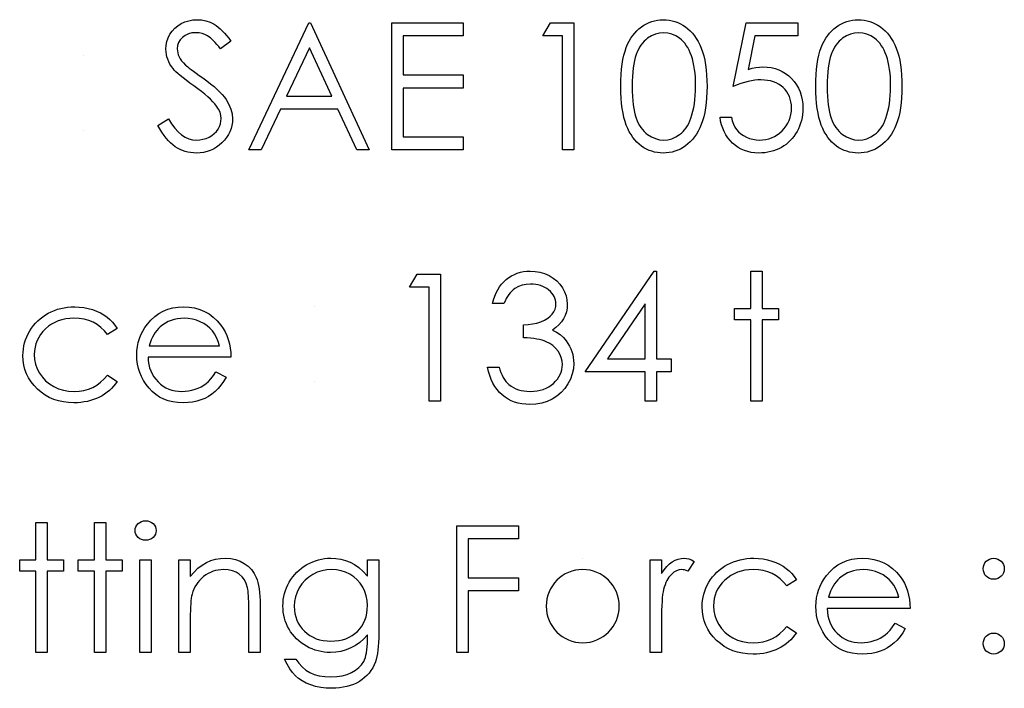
# Model space of a CAD drawing. Header units: inches. Extents: x 0.1 to 87.3, y 0.1 to 33.9.
# Tile 120 of 140: x 32.016 to 32.744, y 26.275 to 26.77. Entities that reach past the tile are written whole.
import ezdxf

# ---------------------------------------------------------------- set-up
doc = ezdxf.new("R2010")
doc.units = ezdxf.units.IN
doc.header["$MEASUREMENT"] = 0

msp = doc.modelspace()

# ---------------------------------------------------------------- linework, layer by layer
at = {"color": 7, "linetype": 'Continuous'}
for p, q in [((32.063474, 26.743183), (32.063474, 26.743183)), ((32.063474, 26.687894), (32.063474, 26.687894)), ((32.234147, 26.557405), (32.234147, 26.557405)), ((32.234147, 26.502117), (32.234147, 26.502117)), ((32.432502, 26.371627), (32.432501, 26.371627))]:
    msp.add_line(p, q, dxfattribs=at)
at = {"color": 7, "linetype": 'Continuous', "flags": 128}
for points in [[(32.118161, 26.691556), (32.126087, 26.696308), (32.126087, 26.696308), (32.128359, 26.692645), (32.130707, 26.689472), (32.133148, 26.686786), (32.135683, 26.684589), (32.138294, 26.68288), (32.140998, 26.681659), (32.143796, 26.680927), (32.14667, 26.680683), (32.14667, 26.680683), (32.14913, 26.680814), (32.151515, 26.681227), (32.153825, 26.681903), (32.15606, 26.682861), (32.158125, 26.684044), (32.159928, 26.685434), (32.161468, 26.686993), (32.162745, 26.688739), (32.163741, 26.690617), (32.164473, 26.692552), (32.164886, 26.694523), (32.165037, 26.69657), (32.165037, 26.69657), (32.16483, 26.698899), (32.164191, 26.701228), (32.16314, 26.7035), (32.161675, 26.705773), (32.161675, 26.705773), (32.160398, 26.707369), (32.158895, 26.70904), (32.15713, 26.710787), (32.155139, 26.712627), (32.152905, 26.714524), (32.150444, 26.716515), (32.147721, 26.718581), (32.144773, 26.720722), (32.144773, 26.720722), (32.141824, 26.722844), (32.139176, 26.724834), (32.136829, 26.726656), (32.134763, 26.728328), (32.132979, 26.729849), (32.131495, 26.731201), (32.130312, 26.732422), (32.129411, 26.733473), (32.129411, 26.733473), (32.12819, 26.735145), (32.12712, 26.736835), (32.126218, 26.738563), (32.125486, 26.740347), (32.124904, 26.742131), (32.12449, 26.743971), (32.124246, 26.745849), (32.124171, 26.747746), (32.124171, 26.747746), (32.124359, 26.750713), (32.124922, 26.753568), (32.125843, 26.756272), (32.127138, 26.758845), (32.128791, 26.761211), (32.130725, 26.763334), (32.132979, 26.765155), (32.135514, 26.766733), (32.138275, 26.767991), (32.141167, 26.768911), (32.144153, 26.769437), (32.147271, 26.769625), (32.147271, 26.769625), (32.150576, 26.769418), (32.153787, 26.76878), (32.156867, 26.767709), (32.159853, 26.766226), (32.161337, 26.765287), (32.16282, 26.764179), (32.164342, 26.762883), (32.165882, 26.761418), (32.16744, 26.759765), (32.169018, 26.757944), (32.170633, 26.755934), (32.172248, 26.753756), (32.172248, 26.753756), (32.164642, 26.74799), (32.164642, 26.74799), (32.163252, 26.749756), (32.161919, 26.751352), (32.160642, 26.752798), (32.159402, 26.754075), (32.158238, 26.755202), (32.157111, 26.756178), (32.156022, 26.757005), (32.155008, 26.757662), (32.15298, 26.758695), (32.150858, 26.759427), (32.148642, 26.759859), (32.146332, 26.760009), (32.146332, 26.760009), (32.143439, 26.759803), (32.140829, 26.759146), (32.1385, 26.758075), (32.136434, 26.756573), (32.134744, 26.75477), (32.133542, 26.75276), (32.132829, 26.750544), (32.132585, 26.74814), (32.132585, 26.74814), (32.13266, 26.746638), (32.132923, 26.745154), (32.133317, 26.74369), (32.133899, 26.742244), (32.134707, 26.740779), (32.135777, 26.739258), (32.137129, 26.73768), (32.138763, 26.736027), (32.138763, 26.736027), (32.139383, 26.735483), (32.140266, 26.734769), (32.14143, 26.733886), (32.142876, 26.732797), (32.144585, 26.731539), (32.146576, 26.730112), (32.148829, 26.728497), (32.151365, 26.726694), (32.151365, 26.726694), (32.154407, 26.724459), (32.157205, 26.722299), (32.159741, 26.720196), (32.162032, 26.718149), (32.164079, 26.716177), (32.165882, 26.714261), (32.16744, 26.712402), (32.168736, 26.710599), (32.170802, 26.707069), (32.172267, 26.703538), (32.173149, 26.699988), (32.17345, 26.696439), (32.17345, 26.696439), (32.173337, 26.693922), (32.172962, 26.691481), (32.172361, 26.689134), (32.171497, 26.686861), (32.170408, 26.684664), (32.169055, 26.682561), (32.167478, 26.680551), (32.165637, 26.678617), (32.163628, 26.676851), (32.161525, 26.675311), (32.159309, 26.674016), (32.156999, 26.672964), (32.154576, 26.672138), (32.152041, 26.671537), (32.149412, 26.67118), (32.14667, 26.671067), (32.14667, 26.671067), (32.144547, 26.671142), (32.142463, 26.671368), (32.140435, 26.671724), (32.138463, 26.67225), (32.136547, 26.672908), (32.134669, 26.673715), (32.132848, 26.674673), (32.131063, 26.675781), (32.129336, 26.677058), (32.127645, 26.678542), (32.125974, 26.680213), (32.12434, 26.682091), (32.122744, 26.684157), (32.121185, 26.686429), (32.119664, 26.688889), (32.118162, 26.691556)], [(32.231142, 26.767221), (32.274412, 26.673471), (32.274412, 26.673471), (32.265266, 26.673471), (32.265266, 26.673471), (32.251406, 26.703519), (32.251406, 26.703519), (32.208907, 26.703519), (32.208907, 26.703519), (32.194653, 26.673471), (32.194653, 26.673471), (32.185469, 26.673471), (32.185469, 26.673471), (32.22994, 26.767221), (32.22994, 26.767221), (32.231142, 26.767221)], [(32.291238, 26.767221), (32.344123, 26.767221), (32.344123, 26.767221), (32.344123, 26.757606), (32.344123, 26.757606), (32.299652, 26.757606), (32.299652, 26.757606), (32.299652, 26.728759), (32.299652, 26.728759), (32.344123, 26.728759), (32.344123, 26.728759), (32.344123, 26.719144), (32.344123, 26.719144), (32.299652, 26.719144), (32.299652, 26.719144), (32.299652, 26.683086), (32.299652, 26.683086), (32.344123, 26.683086), (32.344123, 26.683086), (32.344123, 26.673471), (32.344123, 26.673471), (32.291238, 26.673471), (32.291238, 26.673471), (32.291238, 26.767221)], [(32.40852, 26.767221), (32.425854, 26.767221), (32.425854, 26.767221), (32.425854, 26.673471), (32.425854, 26.673471), (32.41744, 26.673471), (32.41744, 26.673471), (32.41744, 26.757606), (32.41744, 26.757606), (32.403017, 26.757606), (32.403017, 26.757606), (32.40852, 26.767221)], [(32.460709, 26.720308), (32.460766, 26.724816), (32.460954, 26.72906), (32.461273, 26.73306), (32.461705, 26.736779), (32.46225, 26.740234), (32.462944, 26.743427), (32.463752, 26.746356), (32.464672, 26.749023), (32.465705, 26.751483), (32.466851, 26.753793), (32.468109, 26.755934), (32.469461, 26.757944), (32.470907, 26.759784), (32.472447, 26.761474), (32.4741, 26.762995), (32.475865, 26.764385), (32.477706, 26.765606), (32.479602, 26.766676), (32.481537, 26.767578), (32.483546, 26.76831), (32.485593, 26.768892), (32.487697, 26.769306), (32.489837, 26.76955), (32.492053, 26.769625), (32.492053, 26.769625), (32.494288, 26.76955), (32.496486, 26.769306), (32.498608, 26.768892), (32.500692, 26.76831), (32.502721, 26.767578), (32.504692, 26.766676), (32.506627, 26.765606), (32.508486, 26.764366), (32.51027, 26.762977), (32.511979, 26.761399), (32.513575, 26.759671), (32.515078, 26.757793), (32.516486, 26.755728), (32.517801, 26.753512), (32.519003, 26.751127), (32.52013, 26.748572), (32.521125, 26.745831), (32.522008, 26.742863), (32.52274, 26.739671), (32.523341, 26.736253), (32.523811, 26.732609), (32.524149, 26.728722), (32.524336, 26.724628), (32.524412, 26.720308), (32.524412, 26.720308), (32.524336, 26.716008), (32.524149, 26.711933), (32.523811, 26.708064), (32.52336, 26.704439), (32.522759, 26.70104), (32.522026, 26.697866), (32.521181, 26.694899), (32.520186, 26.692176), (32.519078, 26.689641), (32.517876, 26.687274), (32.51658, 26.685058), (32.515172, 26.682992), (32.513669, 26.681096), (32.512054, 26.679368), (32.510345, 26.67779), (32.508542, 26.676382), (32.506664, 26.675142), (32.50473, 26.674053), (32.502739, 26.673152), (32.500711, 26.672401), (32.498627, 26.671818), (32.496486, 26.671405), (32.494288, 26.671142), (32.492053, 26.671067), (32.492053, 26.671067), (32.489837, 26.671142), (32.487697, 26.671386), (32.485593, 26.6718), (32.483565, 26.672363), (32.481574, 26.673077), (32.47964, 26.673978), (32.477762, 26.67503), (32.47594, 26.676232), (32.474194, 26.677603), (32.472541, 26.679124), (32.471001, 26.680814), (32.469555, 26.682673), (32.468203, 26.684664), (32.466945, 26.686824), (32.46578, 26.689152), (32.464729, 26.691631), (32.46379, 26.694317), (32.462963, 26.697265), (32.462287, 26.700477), (32.461724, 26.703932), (32.461273, 26.707632), (32.460954, 26.711613), (32.460766, 26.715839), (32.46071, 26.720308)], [(32.591719, 26.767221), (32.591719, 26.757606), (32.591719, 26.757606), (32.559831, 26.757606), (32.559831, 26.757606), (32.554779, 26.732947), (32.554779, 26.732947), (32.557765, 26.733736), (32.560601, 26.734318), (32.563286, 26.734656), (32.565822, 26.734769), (32.565822, 26.734769), (32.568958, 26.734638), (32.571963, 26.734224), (32.574817, 26.733548), (32.57754, 26.732609), (32.580113, 26.731407), (32.582536, 26.729924), (32.584827, 26.728177), (32.586987, 26.726149), (32.58894, 26.723914), (32.59063, 26.721548), (32.592076, 26.719013), (32.59324, 26.716346), (32.594161, 26.71351), (32.594799, 26.710524), (32.595194, 26.707388), (32.595325, 26.704101), (32.595325, 26.704101), (32.59525, 26.70181), (32.595062, 26.699556), (32.594724, 26.697359), (32.594255, 26.6952), (32.593654, 26.693096), (32.592921, 26.691049), (32.592038, 26.68904), (32.591043, 26.687068), (32.589935, 26.68519), (32.588714, 26.683424), (32.587419, 26.681772), (32.586029, 26.680232), (32.584526, 26.678805), (32.58293, 26.67749), (32.581259, 26.676288), (32.579475, 26.675199), (32.577615, 26.674222), (32.575681, 26.673396), (32.57369, 26.672682), (32.571625, 26.6721), (32.569484, 26.671649), (32.567268, 26.67133), (32.564976, 26.671123), (32.562629, 26.671067), (32.562629, 26.671067), (32.559831, 26.67118), (32.557145, 26.671537), (32.554572, 26.6721), (32.552112, 26.672908), (32.549765, 26.673941), (32.54753, 26.675218), (32.545389, 26.676701), (32.543379, 26.678429), (32.54152, 26.680345), (32.539867, 26.682392), (32.538403, 26.68457), (32.537126, 26.686899), (32.536055, 26.68934), (32.535191, 26.691932), (32.534515, 26.694655), (32.534027, 26.697509), (32.534027, 26.697509), (32.54244, 26.697509), (32.54244, 26.697509), (32.543116, 26.694843), (32.54398, 26.692458), (32.545051, 26.690317), (32.546309, 26.688439), (32.547793, 26.686786), (32.549502, 26.685302), (32.551436, 26.683969), (32.553596, 26.682823), (32.555887, 26.681884), (32.558253, 26.681227), (32.560657, 26.680814), (32.563117, 26.680683), (32.563117, 26.680683), (32.565521, 26.680795), (32.567831, 26.681114), (32.570066, 26.68164), (32.572207, 26.682392), (32.574254, 26.683331), (32.576226, 26.684514), (32.578104, 26.685885), (32.579907, 26.687481), (32.58154, 26.689227), (32.582968, 26.691087), (32.58417, 26.693059), (32.585165, 26.695124), (32.585935, 26.697303), (32.58648, 26.699575), (32.586799, 26.70196), (32.586912, 26.704458), (32.586912, 26.704458), (32.586818, 26.706712), (32.586536, 26.708853), (32.586048, 26.710881), (32.585372, 26.712796), (32.584508, 26.714618), (32.583456, 26.716327), (32.582198, 26.717923), (32.580752, 26.719407), (32.579155, 26.720759), (32.577409, 26.721924), (32.57555, 26.7229), (32.573559, 26.723726), (32.571437, 26.724346), (32.569183, 26.724797), (32.566817, 26.72506), (32.5643, 26.725154), (32.5643, 26.725154), (32.562122, 26.725079), (32.559812, 26.724853), (32.557408, 26.724478), (32.554873, 26.723952), (32.552244, 26.723276), (32.549483, 26.722449), (32.546628, 26.721473), (32.543642, 26.720346), (32.543642, 26.720346), (32.553258, 26.767221), (32.553258, 26.767221), (32.591719, 26.767221)], [(32.60494, 26.720308), (32.604997, 26.724816), (32.605184, 26.72906), (32.605504, 26.73306), (32.605936, 26.736779), (32.60648, 26.740234), (32.607175, 26.743427), (32.607983, 26.746356), (32.608903, 26.749023), (32.609936, 26.751483), (32.611081, 26.753793), (32.61234, 26.755934), (32.613692, 26.757944), (32.615138, 26.759784), (32.616678, 26.761474), (32.618331, 26.762995), (32.620096, 26.764385), (32.621936, 26.765606), (32.623833, 26.766676), (32.625767, 26.767578), (32.627777, 26.76831), (32.629824, 26.768892), (32.631927, 26.769306), (32.634068, 26.76955), (32.636284, 26.769625), (32.636284, 26.769625), (32.638519, 26.76955), (32.640716, 26.769306), (32.642838, 26.768892), (32.644923, 26.76831), (32.646951, 26.767578), (32.648923, 26.766676), (32.650858, 26.765606), (32.652717, 26.764366), (32.654501, 26.762977), (32.65621, 26.761399), (32.657806, 26.759671), (32.659309, 26.757793), (32.660717, 26.755728), (32.662032, 26.753512), (32.663234, 26.751127), (32.66436, 26.748572), (32.665356, 26.745831), (32.666238, 26.742863), (32.666971, 26.739671), (32.667572, 26.736253), (32.668041, 26.732609), (32.668379, 26.728722), (32.668567, 26.724628), (32.668642, 26.720308), (32.668642, 26.720308), (32.668567, 26.716008), (32.668379, 26.711933), (32.668041, 26.708064), (32.667591, 26.704439), (32.66699, 26.70104), (32.666257, 26.697866), (32.665412, 26.694899), (32.664417, 26.692176), (32.663309, 26.689641), (32.662107, 26.687274), (32.660811, 26.685058), (32.659402, 26.682992), (32.6579, 26.681096), (32.656285, 26.679368), (32.654576, 26.67779), (32.652773, 26.676382), (32.650895, 26.675142), (32.648961, 26.674053), (32.64697, 26.673152), (32.644942, 26.672401), (32.642857, 26.671818), (32.640716, 26.671405), (32.638519, 26.671142), (32.636284, 26.671067), (32.636284, 26.671067), (32.634068, 26.671142), (32.631927, 26.671386), (32.629824, 26.6718), (32.627796, 26.672363), (32.625805, 26.673077), (32.623871, 26.673978), (32.621993, 26.67503), (32.620171, 26.676232), (32.618424, 26.677603), (32.616772, 26.679124), (32.615232, 26.680814), (32.613786, 26.682673), (32.612434, 26.684664), (32.611175, 26.686824), (32.610011, 26.689152), (32.608959, 26.691631), (32.60802, 26.694317), (32.607194, 26.697265), (32.606518, 26.700477), (32.605954, 26.703932), (32.605504, 26.707632), (32.605184, 26.711613), (32.604997, 26.715839), (32.60494, 26.720308)], [(32.469123, 26.720346), (32.469161, 26.71659), (32.469311, 26.713059), (32.469536, 26.709754), (32.469837, 26.706712), (32.47025, 26.703895), (32.470738, 26.701303), (32.47132, 26.698956), (32.471996, 26.696852), (32.472766, 26.694918), (32.473611, 26.693115), (32.474532, 26.691425), (32.475546, 26.689866), (32.476654, 26.68842), (32.477837, 26.687087), (32.479114, 26.685885), (32.480466, 26.684795), (32.483321, 26.682992), (32.48625, 26.681715), (32.489255, 26.680945), (32.492335, 26.680683), (32.492335, 26.680683), (32.495434, 26.680927), (32.498439, 26.681697), (32.501331, 26.682936), (32.504129, 26.684701), (32.505462, 26.685772), (32.506702, 26.686955), (32.507866, 26.688288), (32.508956, 26.689735), (32.509951, 26.691293), (32.510871, 26.693002), (32.511697, 26.694824), (32.512449, 26.696777), (32.512449, 26.696777), (32.513275, 26.699294), (32.514007, 26.701923), (32.514608, 26.704683), (32.515115, 26.707557), (32.515491, 26.710562), (32.515773, 26.713698), (32.515942, 26.716966), (32.515998, 26.720346), (32.515998, 26.720346), (32.515942, 26.723726), (32.51581, 26.726957), (32.515547, 26.730018), (32.515209, 26.732929), (32.514759, 26.735689), (32.514233, 26.738281), (32.513575, 26.740722), (32.512843, 26.743014), (32.512017, 26.745154), (32.511115, 26.747126), (32.510139, 26.748967), (32.509087, 26.750657), (32.50796, 26.752197), (32.506739, 26.753587), (32.505462, 26.754826), (32.50411, 26.755915), (32.501274, 26.7577), (32.498382, 26.758995), (32.495396, 26.759747), (32.492335, 26.760009), (32.492335, 26.760009), (32.489236, 26.759747), (32.486213, 26.758995), (32.483302, 26.7577), (32.480466, 26.755915), (32.479114, 26.754845), (32.477856, 26.753643), (32.476673, 26.75231), (32.475583, 26.750864), (32.474569, 26.749305), (32.47363, 26.747615), (32.472785, 26.745812), (32.472015, 26.743877), (32.471339, 26.741774), (32.470757, 26.739427), (32.47025, 26.736854), (32.469855, 26.734018), (32.469536, 26.730957), (32.469311, 26.72767), (32.469161, 26.724121), (32.469123, 26.720346)], [(32.613353, 26.720346), (32.613391, 26.71659), (32.613542, 26.713059), (32.613767, 26.709754), (32.614067, 26.706712), (32.614481, 26.703895), (32.614969, 26.701303), (32.615551, 26.698956), (32.616227, 26.696852), (32.616997, 26.694918), (32.617842, 26.693115), (32.618762, 26.691425), (32.619777, 26.689866), (32.620885, 26.68842), (32.622068, 26.687087), (32.623345, 26.685885), (32.624697, 26.684795), (32.627552, 26.682992), (32.630481, 26.681715), (32.633486, 26.680945), (32.636566, 26.680683), (32.636566, 26.680683), (32.639665, 26.680927), (32.642669, 26.681697), (32.645562, 26.682936), (32.64836, 26.684701), (32.649693, 26.685772), (32.650933, 26.686955), (32.652097, 26.688288), (32.653186, 26.689735), (32.654182, 26.691293), (32.655102, 26.693002), (32.655928, 26.694824), (32.656679, 26.696777), (32.656679, 26.696777), (32.657506, 26.699294), (32.658238, 26.701923), (32.658839, 26.704683), (32.659346, 26.707557), (32.659722, 26.710562), (32.660003, 26.713698), (32.660172, 26.716966), (32.660229, 26.720346), (32.660229, 26.720346), (32.660172, 26.723726), (32.660041, 26.726957), (32.659778, 26.730018), (32.65944, 26.732929), (32.658989, 26.735689), (32.658463, 26.738281), (32.657806, 26.740722), (32.657074, 26.743014), (32.656247, 26.745154), (32.655346, 26.747126), (32.654369, 26.748967), (32.653318, 26.750657), (32.652191, 26.752197), (32.65097, 26.753587), (32.649693, 26.754826), (32.648341, 26.755915), (32.645505, 26.7577), (32.642613, 26.758995), (32.639627, 26.759747), (32.636566, 26.760009), (32.636566, 26.760009), (32.633467, 26.759747), (32.630444, 26.758995), (32.627533, 26.7577), (32.624697, 26.755915), (32.623345, 26.754845), (32.622087, 26.753643), (32.620903, 26.75231), (32.619814, 26.750864), (32.6188, 26.749305), (32.617861, 26.747615), (32.617016, 26.745812), (32.616246, 26.743877), (32.61557, 26.741774), (32.614988, 26.739427), (32.614481, 26.736854), (32.614086, 26.734018), (32.613767, 26.730957), (32.613542, 26.72767), (32.613391, 26.724121), (32.613354, 26.720346)], [(32.230447, 26.748948), (32.21347, 26.713134), (32.21347, 26.713134), (32.246974, 26.713134), (32.246974, 26.713134), (32.230447, 26.748948)], [(32.309962, 26.581443), (32.327296, 26.581443), (32.327296, 26.581443), (32.327296, 26.487693), (32.327296, 26.487693), (32.318883, 26.487693), (32.318883, 26.487693), (32.318883, 26.571828), (32.318883, 26.571828), (32.30446, 26.571828), (32.30446, 26.571828), (32.309962, 26.581443)], [(32.374171, 26.559809), (32.365758, 26.559809), (32.365758, 26.559809), (32.36649, 26.562626), (32.367392, 26.565255), (32.368424, 26.567734), (32.369626, 26.570044), (32.37096, 26.572185), (32.372462, 26.574157), (32.374115, 26.575978), (32.375918, 26.577612), (32.377833, 26.579077), (32.379843, 26.580335), (32.381927, 26.581406), (32.384106, 26.582289), (32.386378, 26.582965), (32.388726, 26.583453), (32.391148, 26.583753), (32.393665, 26.583847), (32.393665, 26.583847), (32.397327, 26.583641), (32.400858, 26.583002), (32.404257, 26.581951), (32.407543, 26.580486), (32.410586, 26.578664), (32.413252, 26.576542), (32.415562, 26.574119), (32.417515, 26.571415), (32.419055, 26.568523), (32.420163, 26.565574), (32.420821, 26.562569), (32.421046, 26.55949), (32.421046, 26.55949), (32.420877, 26.556522), (32.42037, 26.553724), (32.419506, 26.551076), (32.418304, 26.548578), (32.416764, 26.54625), (32.414886, 26.544071), (32.41267, 26.542062), (32.410097, 26.540202), (32.410097, 26.540202), (32.413046, 26.538681), (32.415731, 26.536841), (32.418135, 26.534681), (32.420257, 26.532202), (32.420257, 26.532202), (32.421572, 26.530324), (32.422699, 26.528371), (32.423675, 26.52638), (32.424464, 26.524315), (32.425065, 26.522211), (32.425497, 26.520051), (32.42576, 26.517817), (32.425854, 26.515544), (32.425854, 26.515544), (32.425591, 26.511619), (32.424783, 26.507788), (32.42345, 26.504032), (32.421572, 26.500389), (32.419243, 26.49699), (32.416539, 26.494004), (32.413421, 26.491412), (32.409928, 26.489233), (32.406135, 26.487506), (32.402116, 26.486285), (32.397872, 26.485534), (32.393421, 26.48529), (32.393421, 26.48529), (32.390416, 26.485402), (32.387524, 26.485722), (32.384763, 26.486285), (32.382134, 26.487055), (32.379636, 26.488031), (32.37727, 26.489233), (32.375016, 26.490661), (32.372894, 26.492313), (32.370922, 26.494173), (32.369138, 26.496238), (32.367523, 26.498511), (32.366096, 26.50099), (32.364837, 26.503656), (32.363767, 26.506549), (32.362866, 26.509629), (32.362152, 26.512934), (32.362152, 26.512934), (32.370565, 26.512934), (32.370565, 26.512934), (32.371241, 26.510774), (32.371974, 26.508765), (32.3728, 26.506905), (32.373683, 26.505215), (32.374622, 26.503675), (32.375655, 26.502286), (32.376744, 26.501046), (32.377908, 26.499976), (32.377908, 26.499976), (32.379505, 26.498792), (32.381195, 26.49776), (32.382998, 26.496877), (32.384895, 26.496182), (32.386904, 26.495619), (32.389026, 26.495224), (32.391242, 26.49498), (32.393571, 26.494905), (32.393571, 26.494905), (32.3962, 26.494999), (32.398698, 26.495281), (32.401064, 26.495731), (32.403299, 26.496389), (32.405384, 26.497215), (32.407355, 26.498248), (32.409177, 26.49945), (32.410886, 26.500839), (32.412426, 26.502361), (32.413759, 26.503938), (32.414886, 26.505572), (32.415806, 26.507281), (32.41652, 26.509046), (32.417027, 26.510887), (32.417346, 26.512784), (32.41744, 26.514737), (32.41744, 26.514737), (32.417234, 26.517347), (32.416633, 26.519882), (32.415619, 26.522324), (32.414191, 26.524671), (32.412426, 26.52685), (32.410398, 26.528747), (32.408069, 26.530343), (32.405477, 26.531658), (32.404031, 26.532221), (32.402379, 26.532728), (32.400557, 26.53316), (32.398529, 26.533554), (32.396332, 26.533892), (32.393947, 26.534174), (32.391355, 26.534399), (32.388594, 26.534568), (32.388594, 26.534568), (32.388594, 26.544184), (32.388594, 26.544184), (32.392069, 26.544315), (32.395374, 26.544747), (32.398529, 26.545423), (32.401515, 26.5464), (32.404238, 26.547583), (32.406548, 26.548916), (32.408463, 26.5504), (32.409985, 26.552034), (32.411149, 26.553799), (32.411975, 26.555621), (32.412464, 26.557536), (32.412633, 26.559527), (32.412633, 26.559527), (32.412558, 26.560992), (32.412295, 26.562419), (32.411881, 26.563771), (32.411299, 26.565105), (32.410548, 26.566363), (32.409628, 26.567584), (32.408539, 26.568748), (32.40728, 26.569856), (32.405909, 26.570889), (32.404445, 26.571772), (32.402886, 26.572523), (32.401233, 26.573143), (32.399505, 26.573612), (32.397684, 26.57395), (32.395768, 26.574157), (32.393777, 26.574232), (32.393777, 26.574232), (32.390585, 26.574025), (32.387599, 26.573406), (32.384857, 26.572391), (32.382322, 26.570945), (32.381139, 26.570044), (32.380012, 26.569011), (32.378922, 26.567847), (32.37789, 26.566513), (32.376875, 26.565048), (32.375936, 26.563452), (32.375035, 26.561706), (32.374171, 26.559809)], [(32.485442, 26.583847), (32.487152, 26.583847), (32.487152, 26.583847), (32.487152, 26.518943), (32.487152, 26.518943), (32.497969, 26.518943), (32.497969, 26.518943), (32.497969, 26.509328), (32.497969, 26.509328), (32.487152, 26.509328), (32.487152, 26.509328), (32.487152, 26.487693), (32.487152, 26.487693), (32.478738, 26.487693), (32.478738, 26.487693), (32.478738, 26.509328), (32.478738, 26.509328), (32.434267, 26.509328), (32.434267, 26.509328), (32.485443, 26.583847)], [(32.556863, 26.583847), (32.565277, 26.583847), (32.565277, 26.583847), (32.565277, 26.556203), (32.565277, 26.556203), (32.577296, 26.556203), (32.577296, 26.556203), (32.577296, 26.54779), (32.577296, 26.54779), (32.565277, 26.54779), (32.565277, 26.54779), (32.565277, 26.487693), (32.565277, 26.487693), (32.556863, 26.487693), (32.556863, 26.487693), (32.556863, 26.54779), (32.556863, 26.54779), (32.544844, 26.54779), (32.544844, 26.54779), (32.544844, 26.556203), (32.544844, 26.556203), (32.556863, 26.556203), (32.556863, 26.556203), (32.556863, 26.583847)], [(32.088113, 26.541348), (32.081071, 26.536972), (32.081071, 26.536972), (32.078686, 26.539789), (32.076075, 26.542231), (32.073277, 26.544297), (32.070272, 26.545987), (32.067042, 26.547301), (32.063605, 26.54824), (32.059981, 26.548804), (32.056131, 26.548992), (32.056131, 26.548992), (32.053051, 26.54886), (32.050084, 26.548503), (32.047267, 26.547883), (32.044581, 26.547038), (32.042027, 26.54593), (32.039605, 26.544578), (32.037313, 26.543001), (32.035154, 26.54116), (32.033201, 26.539151), (32.03151, 26.537029), (32.030064, 26.534813), (32.0289, 26.532484), (32.02798, 26.530061), (32.027341, 26.527526), (32.026947, 26.524878), (32.026815, 26.522136), (32.026815, 26.522136), (32.027059, 26.518549), (32.027773, 26.515075), (32.028975, 26.511694), (32.030646, 26.508427), (32.03275, 26.505403), (32.03521, 26.502717), (32.038008, 26.500408), (32.041182, 26.498454), (32.044638, 26.496896), (32.048281, 26.495788), (32.052131, 26.49513), (32.056187, 26.494905), (32.056187, 26.494905), (32.059906, 26.495093), (32.063455, 26.495656), (32.066817, 26.496595), (32.070028, 26.49791), (32.073052, 26.4996), (32.075888, 26.501666), (32.078573, 26.504107), (32.081071, 26.506924), (32.081071, 26.506924), (32.088113, 26.502304), (32.088113, 26.502304), (32.086836, 26.500483), (32.085447, 26.498755), (32.083944, 26.49714), (32.082348, 26.495637), (32.080658, 26.494229), (32.078836, 26.492933), (32.076921, 26.491731), (32.074911, 26.490642), (32.072808, 26.489665), (32.070629, 26.48882), (32.068394, 26.488107), (32.066066, 26.487524), (32.063681, 26.487074), (32.061202, 26.486754), (32.058666, 26.486548), (32.056056, 26.486492), (32.056056, 26.486492), (32.052075, 26.486642), (32.048281, 26.48713), (32.044656, 26.487919), (32.041201, 26.489027), (32.037914, 26.490454), (32.034797, 26.492201), (32.031867, 26.494266), (32.029107, 26.496652), (32.02659, 26.499262), (32.02443, 26.502023), (32.02259, 26.504896), (32.021087, 26.50792), (32.019904, 26.511093), (32.019078, 26.51438), (32.018571, 26.517817), (32.018402, 26.521385), (32.018402, 26.521385), (32.018477, 26.523807), (32.018721, 26.526193), (32.019097, 26.52854), (32.01966, 26.530831), (32.020355, 26.533085), (32.021219, 26.535301), (32.022233, 26.537461), (32.023397, 26.539583), (32.024712, 26.54163), (32.026139, 26.543545), (32.027679, 26.545367), (32.029351, 26.547057), (32.031116, 26.548635), (32.033013, 26.5501), (32.035041, 26.551452), (32.037163, 26.552691), (32.039379, 26.553799), (32.04167, 26.554757), (32.044018, 26.555565), (32.046441, 26.556222), (32.048919, 26.556748), (32.051455, 26.557105), (32.054065, 26.55733), (32.056751, 26.557405), (32.056751, 26.557405), (32.060112, 26.557274), (32.063436, 26.556879), (32.066685, 26.556241), (32.069878, 26.55532), (32.07292, 26.554194), (32.075737, 26.552917), (32.078291, 26.55147), (32.08062, 26.549874), (32.082742, 26.54809), (32.084695, 26.546081), (32.086498, 26.543827), (32.088113, 26.541348)], [(32.161168, 26.509328), (32.168642, 26.505403), (32.168642, 26.505403), (32.166802, 26.502267), (32.16483, 26.49945), (32.162727, 26.496933), (32.160473, 26.494755), (32.158088, 26.492858), (32.155571, 26.491205), (32.152886, 26.489778), (32.150069, 26.488595), (32.147083, 26.487675), (32.143909, 26.487017), (32.140547, 26.486623), (32.136998, 26.486492), (32.136998, 26.486492), (32.133054, 26.486661), (32.129336, 26.487168), (32.125843, 26.488013), (32.122556, 26.489196), (32.119514, 26.490717), (32.116678, 26.492576), (32.114049, 26.494774), (32.111664, 26.497309), (32.109523, 26.500051), (32.107663, 26.502887), (32.106105, 26.505816), (32.104828, 26.50884), (32.103814, 26.511938), (32.1031, 26.515112), (32.102687, 26.518399), (32.102537, 26.52176), (32.102537, 26.52176), (32.102668, 26.524916), (32.103025, 26.527995), (32.103645, 26.530981), (32.104508, 26.533892), (32.105616, 26.536709), (32.106969, 26.539432), (32.108584, 26.54208), (32.110424, 26.544635), (32.110424, 26.544635), (32.113035, 26.547621), (32.115852, 26.550231), (32.118875, 26.552409), (32.122124, 26.554212), (32.12558, 26.555602), (32.129242, 26.556616), (32.13311, 26.557198), (32.137204, 26.557405), (32.137204, 26.557405), (32.141411, 26.557198), (32.145411, 26.55656), (32.149186, 26.555508), (32.152736, 26.554043), (32.156078, 26.552147), (32.159196, 26.549818), (32.162107, 26.547076), (32.164792, 26.543921), (32.164792, 26.543921), (32.16652, 26.541461), (32.168004, 26.538869), (32.169281, 26.536108), (32.170314, 26.533216), (32.17114, 26.530174), (32.171741, 26.526981), (32.172098, 26.523638), (32.172248, 26.520145), (32.172248, 26.520145), (32.11095, 26.520145), (32.11095, 26.520145), (32.111119, 26.517441), (32.111495, 26.514849), (32.112096, 26.512389), (32.112922, 26.51006), (32.113936, 26.507863), (32.115175, 26.505779), (32.11664, 26.503826), (32.118312, 26.501985), (32.120152, 26.500332), (32.122087, 26.498886), (32.124134, 26.497666), (32.126293, 26.49667), (32.128547, 26.4959), (32.130913, 26.495356), (32.133373, 26.495018), (32.135946, 26.494905), (32.135946, 26.494905), (32.138463, 26.494999), (32.140923, 26.495299), (32.143364, 26.495806), (32.145768, 26.496501), (32.148078, 26.497365), (32.1502, 26.498379), (32.152135, 26.499506), (32.1539, 26.500764), (32.155609, 26.502286), (32.157393, 26.504239), (32.159252, 26.506567), (32.161168, 26.509328)], [(32.478738, 26.518943), (32.478738, 26.559659), (32.478738, 26.559659), (32.450794, 26.518943), (32.450794, 26.518943), (32.478738, 26.518943)], [(32.163834, 26.528559), (32.162839, 26.531883), (32.161619, 26.53485), (32.16021, 26.537461), (32.158595, 26.539714), (32.156755, 26.541705), (32.154614, 26.543489), (32.15221, 26.545066), (32.149524, 26.546437), (32.14667, 26.547564), (32.143721, 26.548353), (32.140716, 26.548841), (32.137636, 26.548992), (32.137636, 26.548992), (32.13512, 26.548898), (32.132678, 26.548597), (32.130331, 26.54809), (32.128096, 26.547395), (32.125918, 26.546475), (32.123852, 26.545386), (32.12188, 26.544071), (32.119983, 26.542569), (32.119983, 26.542569), (32.118669, 26.541329), (32.117448, 26.53994), (32.116302, 26.538418), (32.115251, 26.536747), (32.114274, 26.534906), (32.113373, 26.532935), (32.112565, 26.530831), (32.111833, 26.528559), (32.111833, 26.528559), (32.163835, 26.528559)], [(32.028017, 26.39807), (32.036431, 26.39807), (32.036431, 26.39807), (32.036431, 26.370426), (32.036431, 26.370426), (32.04845, 26.370426), (32.04845, 26.370426), (32.04845, 26.362012), (32.04845, 26.362012), (32.036431, 26.362012), (32.036431, 26.362012), (32.036431, 26.301916), (32.036431, 26.301916), (32.028017, 26.301916), (32.028017, 26.301916), (32.028017, 26.362012), (32.028017, 26.362012), (32.015998, 26.362012), (32.015998, 26.362012), (32.015998, 26.370426), (32.015998, 26.370426), (32.028017, 26.370426), (32.028017, 26.370426), (32.028017, 26.39807)], [(32.071286, 26.39807), (32.0797, 26.39807), (32.0797, 26.39807), (32.0797, 26.370426), (32.0797, 26.370426), (32.091719, 26.370426), (32.091719, 26.370426), (32.091719, 26.362012), (32.091719, 26.362012), (32.0797, 26.362012), (32.0797, 26.362012), (32.0797, 26.301916), (32.0797, 26.301916), (32.071287, 26.301916), (32.071287, 26.301916), (32.071287, 26.362012), (32.071287, 26.362012), (32.059267, 26.362012), (32.059267, 26.362012), (32.059267, 26.370426), (32.059267, 26.370426), (32.071287, 26.370426), (32.071287, 26.370426), (32.071287, 26.39807)], [(32.109109, 26.399272), (32.110668, 26.39914), (32.112114, 26.398746), (32.113448, 26.39807), (32.11465, 26.39715), (32.115664, 26.396041), (32.116377, 26.394802), (32.116809, 26.393469), (32.11696, 26.392023), (32.11696, 26.392023), (32.116809, 26.390614), (32.116377, 26.389299), (32.115664, 26.388079), (32.11465, 26.386971), (32.113448, 26.386051), (32.112114, 26.385374), (32.110668, 26.38498), (32.10911, 26.384849), (32.10911, 26.384849), (32.10757, 26.38498), (32.106161, 26.385374), (32.104828, 26.386051), (32.103626, 26.386971), (32.10263, 26.388079), (32.101917, 26.389299), (32.101485, 26.390614), (32.101335, 26.392023), (32.101335, 26.392023), (32.101485, 26.393469), (32.101917, 26.394802), (32.10263, 26.396041), (32.103626, 26.39715), (32.104828, 26.39807), (32.106161, 26.398746), (32.10757, 26.39914), (32.10911, 26.399272)], [(32.339315, 26.395666), (32.384988, 26.395666), (32.384988, 26.395666), (32.384988, 26.386051), (32.384988, 26.386051), (32.347729, 26.386051), (32.347729, 26.386051), (32.347729, 26.357204), (32.347729, 26.357204), (32.384988, 26.357204), (32.384988, 26.357204), (32.384988, 26.347589), (32.384988, 26.347589), (32.347729, 26.347589), (32.347729, 26.347589), (32.347729, 26.301916), (32.347729, 26.301916), (32.339315, 26.301916), (32.339315, 26.301916), (32.339315, 26.395666)], [(32.10494, 26.370426), (32.113354, 26.370426), (32.113354, 26.370426), (32.113354, 26.301916), (32.113354, 26.301916), (32.10494, 26.301916), (32.10494, 26.301916), (32.10494, 26.370426)], [(32.133786, 26.370426), (32.1422, 26.370426), (32.1422, 26.370426), (32.1422, 26.358068), (32.1422, 26.358068), (32.144961, 26.361374), (32.147853, 26.364209), (32.150895, 26.366538), (32.154088, 26.368397), (32.157412, 26.369806), (32.160886, 26.37082), (32.164511, 26.371421), (32.168267, 26.371627), (32.168267, 26.371627), (32.17206, 26.371383), (32.175628, 26.37067), (32.178971, 26.369449), (32.182089, 26.367759), (32.184906, 26.365655), (32.187347, 26.363214), (32.189375, 26.360435), (32.191009, 26.357317), (32.191685, 26.35557), (32.192268, 26.35358), (32.192756, 26.351383), (32.193169, 26.348941), (32.19347, 26.346274), (32.193695, 26.343382), (32.193845, 26.340246), (32.193883, 26.336903), (32.193883, 26.336903), (32.193883, 26.301916), (32.193883, 26.301916), (32.185469, 26.301916), (32.185469, 26.301916), (32.185469, 26.334142), (32.185469, 26.334142), (32.18545, 26.336941), (32.185413, 26.339495), (32.185338, 26.341805), (32.185225, 26.343889), (32.185075, 26.345711), (32.184906, 26.347288), (32.184699, 26.348641), (32.184474, 26.34973), (32.184474, 26.34973), (32.183516, 26.352885), (32.182183, 26.355627), (32.180492, 26.357937), (32.178445, 26.359834), (32.176042, 26.361317), (32.1733, 26.362369), (32.17022, 26.363007), (32.166802, 26.363214), (32.166802, 26.363214), (32.164774, 26.363139), (32.162802, 26.362895), (32.160867, 26.362482), (32.159008, 26.361918), (32.157186, 26.361167), (32.155421, 26.360284), (32.153712, 26.359214), (32.152059, 26.357993), (32.150501, 26.356641), (32.149092, 26.355232), (32.147815, 26.35373), (32.14667, 26.352153), (32.145674, 26.3505), (32.14481, 26.348772), (32.144078, 26.34695), (32.143496, 26.345072), (32.143496, 26.345072), (32.143195, 26.343683), (32.142932, 26.34203), (32.142707, 26.340133), (32.142519, 26.337955), (32.142388, 26.335532), (32.142275, 26.332847), (32.142219, 26.329898), (32.1422, 26.326687), (32.1422, 26.326687), (32.1422, 26.301916), (32.1422, 26.301916), (32.133787, 26.301916), (32.133787, 26.301916), (32.133787, 26.370426)], [(32.273209, 26.370426), (32.281623, 26.370426), (32.281623, 26.370426), (32.281623, 26.316057), (32.281623, 26.316057), (32.281585, 26.312583), (32.281473, 26.309353), (32.281266, 26.306367), (32.281003, 26.303625), (32.280646, 26.301108), (32.280215, 26.298855), (32.279707, 26.296826), (32.279125, 26.295042), (32.279125, 26.295042), (32.278186, 26.292751), (32.277097, 26.29061), (32.275858, 26.288601), (32.274449, 26.286723), (32.272872, 26.284976), (32.271163, 26.283361), (32.269285, 26.281878), (32.267238, 26.280544), (32.265078, 26.279361), (32.262805, 26.278328), (32.26042, 26.277445), (32.257923, 26.276751), (32.255331, 26.276187), (32.252627, 26.275793), (32.24981, 26.275549), (32.246899, 26.275474), (32.246899, 26.275474), (32.242654, 26.275624), (32.238636, 26.276112), (32.234823, 26.276882), (32.231236, 26.27799), (32.227931, 26.279361), (32.224945, 26.280939), (32.222297, 26.282723), (32.219949, 26.284732), (32.217808, 26.287098), (32.215761, 26.289934), (32.21379, 26.293277), (32.211912, 26.297108), (32.211912, 26.297108), (32.220325, 26.297108), (32.220325, 26.297108), (32.222447, 26.293953), (32.22487, 26.291249), (32.227574, 26.288958), (32.23056, 26.287117), (32.233884, 26.285709), (32.237584, 26.284695), (32.24164, 26.284094), (32.246091, 26.283887), (32.246091, 26.283887), (32.250486, 26.284094), (32.254523, 26.284695), (32.258204, 26.285709), (32.261528, 26.287117), (32.264458, 26.288845), (32.266937, 26.290779), (32.268947, 26.29292), (32.270524, 26.295268), (32.271163, 26.296601), (32.271707, 26.298122), (32.272158, 26.29985), (32.272534, 26.301784), (32.272834, 26.303907), (32.273041, 26.306235), (32.273172, 26.308771), (32.27321, 26.311494), (32.27321, 26.311494), (32.27321, 26.315043), (32.27321, 26.315043), (32.27058, 26.312057), (32.267688, 26.309428), (32.264514, 26.307174), (32.261059, 26.305296), (32.257416, 26.303813), (32.25366, 26.302761), (32.24981, 26.302122), (32.245828, 26.301916), (32.245828, 26.301916), (32.243481, 26.301991), (32.241171, 26.302216), (32.238898, 26.302573), (32.236664, 26.30308), (32.234466, 26.303738), (32.232307, 26.304545), (32.230166, 26.305484), (32.228081, 26.306573), (32.226072, 26.307794), (32.224175, 26.309109), (32.222391, 26.310517), (32.220719, 26.312038), (32.219179, 26.313653), (32.217752, 26.315362), (32.216438, 26.317184), (32.215236, 26.3191), (32.214184, 26.32109), (32.213264, 26.323137), (32.212475, 26.325222), (32.211836, 26.327363), (32.211348, 26.329541), (32.210991, 26.331776), (32.210785, 26.334067), (32.21071, 26.336396), (32.21071, 26.336396), (32.210785, 26.338725), (32.21101, 26.341035), (32.211367, 26.343288), (32.211893, 26.345504), (32.21255, 26.347683), (32.213358, 26.349824), (32.214315, 26.351908), (32.215423, 26.353974), (32.216663, 26.355965), (32.218015, 26.357843), (32.21948, 26.359608), (32.221057, 26.36128), (32.222748, 26.362838), (32.22455, 26.364284), (32.226466, 26.365637), (32.228494, 26.366876), (32.230598, 26.367984), (32.23272, 26.368961), (32.23488, 26.369768), (32.237058, 26.370444), (32.239274, 26.370951), (32.241528, 26.371327), (32.2438, 26.371552), (32.246091, 26.371627), (32.246091, 26.371627), (32.249866, 26.37144), (32.253509, 26.370895), (32.257021, 26.369994), (32.260402, 26.368717), (32.263688, 26.366989), (32.266937, 26.364698), (32.270092, 26.361843), (32.27321, 26.358444), (32.27321, 26.358444), (32.27321, 26.370426)], [(32.482344, 26.370426), (32.490758, 26.370426), (32.490758, 26.370426), (32.490758, 26.360341), (32.490758, 26.360341), (32.492673, 26.36312), (32.494645, 26.365486), (32.496655, 26.367421), (32.49872, 26.368961), (32.500843, 26.370125), (32.503021, 26.37097), (32.505218, 26.371458), (32.507472, 26.371627), (32.507472, 26.371627), (32.509218, 26.371477), (32.511021, 26.371045), (32.512881, 26.370313), (32.514796, 26.36928), (32.514796, 26.36928), (32.510176, 26.361993), (32.510176, 26.361993), (32.508956, 26.362519), (32.507829, 26.362913), (32.506796, 26.363139), (32.505876, 26.363214), (32.505876, 26.363214), (32.503866, 26.362989), (32.501875, 26.362313), (32.499941, 26.361186), (32.498026, 26.359608), (32.497105, 26.35865), (32.496241, 26.357561), (32.495453, 26.356359), (32.494701, 26.355026), (32.494007, 26.353561), (32.493368, 26.351983), (32.492786, 26.350275), (32.49226, 26.348453), (32.49226, 26.348453), (32.491903, 26.346819), (32.491603, 26.34481), (32.49134, 26.342424), (32.491133, 26.339664), (32.490964, 26.336546), (32.490852, 26.333053), (32.490776, 26.329185), (32.490758, 26.32494), (32.490758, 26.32494), (32.490758, 26.301916), (32.490758, 26.301916), (32.482344, 26.301916), (32.482344, 26.301916), (32.482344, 26.370426)], [(32.590517, 26.35557), (32.583475, 26.351195), (32.583475, 26.351195), (32.58109, 26.354012), (32.578479, 26.356453), (32.575681, 26.358519), (32.572676, 26.360209), (32.569446, 26.361524), (32.566009, 26.362463), (32.562385, 26.363026), (32.558535, 26.363214), (32.558535, 26.363214), (32.555455, 26.363083), (32.552488, 26.362726), (32.549671, 26.362106), (32.546985, 26.361261), (32.544431, 26.360153), (32.542008, 26.358801), (32.539717, 26.357223), (32.537558, 26.355383), (32.535604, 26.353373), (32.533914, 26.351251), (32.532468, 26.349035), (32.531304, 26.346706), (32.530384, 26.344284), (32.529745, 26.341748), (32.529351, 26.3391), (32.529219, 26.336358), (32.529219, 26.336358), (32.529463, 26.332772), (32.530177, 26.329297), (32.531379, 26.325917), (32.53305, 26.322649), (32.535154, 26.319625), (32.537614, 26.31694), (32.540412, 26.31463), (32.543586, 26.312677), (32.547041, 26.311118), (32.550685, 26.31001), (32.554535, 26.309353), (32.558591, 26.309127), (32.558591, 26.309127), (32.56231, 26.309315), (32.565859, 26.309879), (32.569221, 26.310818), (32.572432, 26.312132), (32.575456, 26.313822), (32.578291, 26.315888), (32.580977, 26.31833), (32.583475, 26.321147), (32.583475, 26.321147), (32.590517, 26.316527), (32.590517, 26.316527), (32.58924, 26.314705), (32.587851, 26.312977), (32.586348, 26.311362), (32.584752, 26.30986), (32.583062, 26.308451), (32.58124, 26.307156), (32.579324, 26.305954), (32.577315, 26.304864), (32.575212, 26.303888), (32.573033, 26.303043), (32.570798, 26.302329), (32.56847, 26.301747), (32.566084, 26.301296), (32.563605, 26.300977), (32.56107, 26.30077), (32.55846, 26.300714), (32.55846, 26.300714), (32.554478, 26.300864), (32.550685, 26.301352), (32.54706, 26.302141), (32.543605, 26.303249), (32.540318, 26.304677), (32.537201, 26.306423), (32.534271, 26.308489), (32.53151, 26.310874), (32.528994, 26.313484), (32.526834, 26.316245), (32.524994, 26.319118), (32.523491, 26.322142), (32.522308, 26.325316), (32.521482, 26.328602), (32.520975, 26.332039), (32.520806, 26.335607), (32.520806, 26.335607), (32.520881, 26.33803), (32.521125, 26.340415), (32.521501, 26.342762), (32.522064, 26.345054), (32.522759, 26.347307), (32.523623, 26.349523), (32.524637, 26.351683), (32.525801, 26.353805), (32.527116, 26.355852), (32.528543, 26.357768), (32.530083, 26.359589), (32.531755, 26.36128), (32.53352, 26.362857), (32.535417, 26.364322), (32.537445, 26.365674), (32.539567, 26.366914), (32.541783, 26.368022), (32.544074, 26.368979), (32.546422, 26.369787), (32.548844, 26.370444), (32.551323, 26.37097), (32.553859, 26.371327), (32.556469, 26.371552), (32.559155, 26.371627), (32.559155, 26.371627), (32.562516, 26.371496), (32.56584, 26.371102), (32.569089, 26.370463), (32.572282, 26.369543), (32.575324, 26.368416), (32.578141, 26.367139), (32.580695, 26.365693), (32.583024, 26.364097), (32.585146, 26.362313), (32.587099, 26.360303), (32.588902, 26.358049), (32.590517, 26.35557)], [(32.663572, 26.323551), (32.671046, 26.319625), (32.671046, 26.319625), (32.669206, 26.316489), (32.667234, 26.313672), (32.66513, 26.311156), (32.662877, 26.308977), (32.660492, 26.30708), (32.657975, 26.305428), (32.65529, 26.304), (32.652473, 26.302817), (32.649487, 26.301897), (32.646313, 26.30124), (32.642951, 26.300845), (32.639402, 26.300714), (32.639402, 26.300714), (32.635458, 26.300883), (32.631739, 26.30139), (32.628246, 26.302235), (32.62496, 26.303418), (32.621918, 26.304939), (32.619082, 26.306799), (32.616453, 26.308996), (32.614067, 26.311531), (32.611927, 26.314273), (32.610067, 26.317109), (32.608509, 26.320039), (32.607232, 26.323062), (32.606217, 26.326161), (32.605504, 26.329335), (32.605091, 26.332621), (32.60494, 26.335983), (32.60494, 26.335983), (32.605072, 26.339138), (32.605429, 26.342218), (32.606048, 26.345204), (32.606912, 26.348115), (32.60802, 26.350932), (32.609372, 26.353655), (32.610988, 26.356303), (32.612828, 26.358857), (32.612828, 26.358857), (32.615438, 26.361843), (32.618255, 26.364453), (32.621279, 26.366632), (32.624528, 26.368435), (32.627983, 26.369825), (32.631646, 26.370839), (32.635514, 26.371421), (32.639608, 26.371627), (32.639608, 26.371627), (32.643815, 26.371421), (32.647815, 26.370782), (32.65159, 26.369731), (32.655139, 26.368266), (32.658482, 26.366369), (32.6616, 26.36404), (32.664511, 26.361298), (32.667196, 26.358143), (32.667196, 26.358143), (32.668924, 26.355683), (32.670408, 26.353092), (32.671685, 26.350331), (32.672718, 26.347439), (32.673544, 26.344396), (32.674145, 26.341204), (32.674502, 26.337861), (32.674652, 26.334368), (32.674652, 26.334368), (32.613354, 26.334368), (32.613354, 26.334368), (32.613523, 26.331663), (32.613898, 26.329072), (32.614499, 26.326612), (32.615326, 26.324283), (32.61634, 26.322086), (32.617579, 26.320001), (32.619044, 26.318048), (32.620716, 26.316208), (32.622556, 26.314555), (32.62449, 26.313109), (32.626537, 26.311888), (32.628697, 26.310893), (32.630951, 26.310123), (32.633317, 26.309578), (32.635777, 26.30924), (32.63835, 26.309127), (32.63835, 26.309127), (32.640867, 26.309221), (32.643327, 26.309522), (32.645768, 26.310029), (32.648172, 26.310724), (32.650482, 26.311588), (32.652604, 26.312602), (32.654538, 26.313729), (32.656304, 26.314987), (32.658013, 26.316508), (32.659797, 26.318461), (32.661656, 26.32079), (32.663572, 26.323551)], [(32.246767, 26.363214), (32.243086, 26.362989), (32.239537, 26.362313), (32.236138, 26.361204), (32.232851, 26.359627), (32.229809, 26.357674), (32.227123, 26.355364), (32.224776, 26.352716), (32.222766, 26.34973), (32.22117, 26.3465), (32.220043, 26.343157), (32.219348, 26.339664), (32.219123, 26.336058), (32.219123, 26.336058), (32.219236, 26.333335), (32.219593, 26.330724), (32.220194, 26.328227), (32.22102, 26.325879), (32.222072, 26.323626), (32.223367, 26.321503), (32.224907, 26.319494), (32.226673, 26.317616), (32.228626, 26.315907), (32.230729, 26.314423), (32.232983, 26.313184), (32.235349, 26.312151), (32.237866, 26.311362), (32.240532, 26.31078), (32.243331, 26.310442), (32.24626, 26.310329), (32.24626, 26.310329), (32.249227, 26.310442), (32.252044, 26.31078), (32.254711, 26.311343), (32.257228, 26.312132), (32.259594, 26.313146), (32.26181, 26.314405), (32.263895, 26.315869), (32.26581, 26.31756), (32.267538, 26.319438), (32.26904, 26.321466), (32.270317, 26.323626), (32.271369, 26.325917), (32.272177, 26.328358), (32.27274, 26.33095), (32.273097, 26.333673), (32.27321, 26.336546), (32.27321, 26.336546), (32.273003, 26.340284), (32.272364, 26.343795), (32.271294, 26.347119), (32.26981, 26.350218), (32.267932, 26.353073), (32.265698, 26.355608), (32.263125, 26.357824), (32.260176, 26.359721), (32.257002, 26.361242), (32.253716, 26.36235), (32.250298, 26.362989), (32.246767, 26.363214)], [(32.666238, 26.342781), (32.665243, 26.346105), (32.664022, 26.349073), (32.662614, 26.351683), (32.660999, 26.353937), (32.659158, 26.355927), (32.657017, 26.357711), (32.654614, 26.359289), (32.651928, 26.36066), (32.649073, 26.361787), (32.646125, 26.362575), (32.64312, 26.363064), (32.64004, 26.363214), (32.64004, 26.363214), (32.637524, 26.36312), (32.635082, 26.36282), (32.632735, 26.362313), (32.6305, 26.361618), (32.628322, 26.360697), (32.626256, 26.359608), (32.624284, 26.358294), (32.622387, 26.356791), (32.622387, 26.356791), (32.621072, 26.355552), (32.619852, 26.354162), (32.618706, 26.352641), (32.617654, 26.350969), (32.616678, 26.349129), (32.615776, 26.347157), (32.614969, 26.345054), (32.614236, 26.342781), (32.614236, 26.342781), (32.666238, 26.342781)]]:
    msp.add_lwpolyline(points, dxfattribs=at)
at = {"color": 7, "linetype": 'Continuous'}
for centre in [(32.736517, 26.363817), (32.736517, 26.308529)]:
    msp.add_circle(centre, 0.00781, dxfattribs=at)
msp.add_arc((32.432464, 26.336176), 0.027038, 90.000124, 89.999879, dxfattribs=at)

doc.saveas('drawing.dxf')
